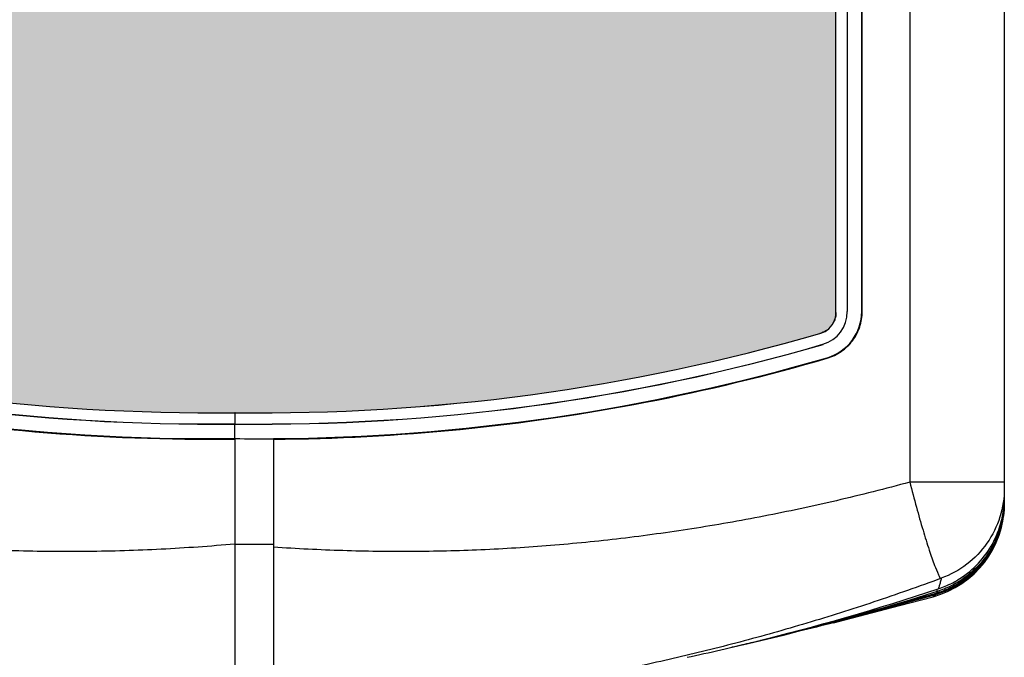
# Model space of a CAD drawing. Header units: millimetres. Extents: x 0 to 420, y 0 to 297.
# Tile 22 of 214: x 302 to 322, y 100 to 113. Entities that reach past the tile are written whole.
import ezdxf

# ---------------------------------------------------------------- set-up
doc = ezdxf.new("R2010")
doc.units = ezdxf.units.MM
doc.layers.add('Line', color=3, linetype='CONTINUOUS', lineweight=25)

msp = doc.modelspace()

# ---------------------------------------------------------------- hatches: boundary and pattern name
at = {"layer": 'Line'}
h = msp.add_hatch(color=18, dxfattribs=at)
edge = h.paths.add_edge_path()
edge.add_line((302.1567578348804, 153.9859115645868), (302.1568485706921, 117.4695194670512))
edge.add_arc((302.6568485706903, 117.4695207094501), 0.5, 180.000142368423, 270.0161339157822)
edge.add_line((302.6569893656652, 116.9695207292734), (306.315092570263, 116.9705508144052))
edge.add_line((306.315092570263, 116.9705508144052), (314.7761220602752, 116.9679981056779))
edge.add_arc((314.7762189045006, 117.4679980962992), 0.5, 269.98890246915, 360)
edge.add_line((315.2762189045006, 117.4679980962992), (315.2762189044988, 147.8335321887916))
edge.add_arc((315.6177482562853, 148.362570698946), 0.6297015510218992, 237.1550822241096, 237.7507855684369)
edge.add_spline(control_points=[(315.281737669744, 147.8300099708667), (316.9849023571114, 146.7447110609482), (318.2478926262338, 145.5618037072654), (318.7403798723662, 144.1958222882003)], knot_values=[3.698615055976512, 3.698615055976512, 3.698615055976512, 3.698615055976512, 4, 4, 4, 4], degree=3, periodic=0)
edge.add_arc((314.2298577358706, 142.4344993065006), 4.84221732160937, 18.844956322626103, 21.33024938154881, ccw=False)
edge.add_line((318.81251336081, 143.9985760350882), (318.812529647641, 106.8213309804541))
edge.add_spline(control_points=[(318.812529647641, 106.8213309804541), (318.8136834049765, 106.7560312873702), (318.7946516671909, 106.6792555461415), (318.7265315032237, 106.5474987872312), (318.6774157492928, 106.4911675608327), (318.5755932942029, 106.419058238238), (318.5276396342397, 106.396002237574), (318.4787565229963, 106.3818405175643)], knot_values=[0, 0, 0, 0, 0.3305453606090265, 0.3305453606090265, 0.6610907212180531, 0.6610907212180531, 0.8931093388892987, 0.8931093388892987, 0.8931093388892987, 0.8931093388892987], degree=3, periodic=0)
edge.add_arc((306.8577495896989, 146.494974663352), 41.762558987, 269.2595468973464, 286.1566081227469, ccw=False)
edge.add_line((306.3180526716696, 104.7359030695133), (306.3121813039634, 104.735905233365))
edge.add_arc((305.8083223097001, 146.4954246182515), 41.762558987, 253.7841653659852, 270.69128173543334, ccw=False)
edge.add_arc((294.2750293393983, 106.8384813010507), 0.462558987, 180.0000000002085, 253.7841653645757, ccw=False)
edge.add_line((293.812470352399, 106.8384813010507), (293.812470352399, 166.0597629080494))
edge.add_spline(control_points=[(293.812470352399, 166.0597629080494), (293.9730152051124, 165.1155009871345), (295.3852320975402, 157.677454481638), (300.456712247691, 154.8683093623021)], knot_values=[2.064254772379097, 2.064254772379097, 2.064254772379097, 2.064254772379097, 3, 3, 3, 3], degree=3, periodic=0)
edge.add_spline(control_points=[(300.456712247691, 154.8683093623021), (300.977405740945, 154.579484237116), (301.5574890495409, 154.2800836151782), (302.1567578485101, 153.9859115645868)], knot_values=[3, 3, 3, 3, 3.085081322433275, 3.085081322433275, 3.085081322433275, 3.085081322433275], degree=3, periodic=0)
h = msp.add_hatch(color=7, dxfattribs=at)
edge = h.paths.add_edge_path(flags=16)
edge.add_spline(control_points=[(297.6852146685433, 137.3495229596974), (297.273839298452, 137.3495229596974), (296.9408916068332, 137.6957885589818), (296.9408916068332, 138.120481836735), (296.9408916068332, 138.5451751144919), (297.273839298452, 138.8899609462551), (297.6852146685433, 138.8899609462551), (298.0951102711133, 138.8899609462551), (298.4280579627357, 138.5451751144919), (298.4280579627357, 138.120481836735), (298.4280579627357, 137.6957885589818), (298.0951102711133, 137.3495229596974), (297.6852146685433, 137.3495229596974)], knot_values=[0, 0, 0, 0, 1, 1, 1, 2, 2, 2, 3, 3, 3, 4, 4, 4, 4], degree=3, periodic=0)
edge = h.paths.add_edge_path()
edge.add_spline(control_points=[(297.6852146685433, 139.023140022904), (297.1850532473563, 139.023140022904), (296.7825564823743, 138.6191634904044), (296.7825564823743, 138.120481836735), (296.7825564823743, 137.6210602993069), (297.1850532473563, 137.217823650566), (297.6852146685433, 137.217823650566), (298.1838963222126, 137.217823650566), (298.5878728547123, 137.6210602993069), (298.5878728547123, 138.120481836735), (298.5878728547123, 138.6191634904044), (298.1838963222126, 139.023140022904), (297.6852146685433, 139.023140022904)], knot_values=[0, 0, 0, 0, 1, 1, 1, 2, 2, 2, 3, 3, 3, 4, 4, 4, 4], degree=3, periodic=0)
edge = h.paths.add_edge_path()
edge.add_spline(control_points=[(307.7550326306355, 110.2131931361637), (307.7550326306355, 110.0592973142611), (307.6129749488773, 109.9335170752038), (307.4354028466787, 109.9335170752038), (307.2578307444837, 109.9335170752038), (307.114293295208, 110.0592973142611), (307.114293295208, 110.2131931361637), (307.114293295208, 110.3685687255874), (307.2578307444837, 110.4943489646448), (307.4354028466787, 110.4943489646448), (307.6129749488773, 110.4943489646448), (307.7550326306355, 110.3685687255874), (307.7550326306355, 110.2131931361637)], knot_values=[0, 0, 0, 0, 1, 1, 1, 2, 2, 2, 3, 3, 3, 4, 4, 4, 4], degree=3, periodic=0)
h.paths.add_polyline_path([(298.2682430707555, 153.4557420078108), (296.9660476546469, 153.4557420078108), (296.9660476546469, 153.7198805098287), (298.2682430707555, 153.7198805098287)])
h.paths.add_polyline_path([(297.6097465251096, 138.7242269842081), (297.7592030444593, 138.7242269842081), (297.7592030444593, 138.2625395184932), (298.2963586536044, 138.2625395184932), (298.2963586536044, 138.1130829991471), (297.0740706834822, 138.1130829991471), (297.0740706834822, 138.2625395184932), (297.6097465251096, 138.2625395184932)], flags=0)
h.paths.add_polyline_path([(297.8968214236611, 137.6676729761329), (297.8968214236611, 137.5196962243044), (297.4721281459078, 137.5196962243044), (297.4721281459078, 137.6676729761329)], flags=0)
h.paths.add_polyline_path([(298.1099079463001, 137.9651062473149), (298.1099079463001, 137.8171294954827), (297.2590416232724, 137.8171294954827), (297.2590416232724, 137.9651062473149)], flags=0)
h.paths.add_polyline_path([(297.7991567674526, 145.1723436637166), (297.4425327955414, 145.1723436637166), (297.4425327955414, 145.70432008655), (296.9053771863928, 145.70432008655), (296.9053771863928, 146.0713024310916), (297.4425327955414, 146.0713024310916), (297.4425327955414, 146.6040187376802), (297.7991567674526, 146.6040187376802), (297.7991567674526, 146.0713024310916), (298.3377921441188, 146.0713024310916), (298.3377921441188, 145.70432008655), (297.7991567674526, 145.70432008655)])
h.paths.add_polyline_path([(297.1598971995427, 129.6687599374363), (296.852105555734, 129.6687599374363), (296.852105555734, 131.3068625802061), (297.1732151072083, 131.3068625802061), (297.8435497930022, 130.2133143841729), (297.8435497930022, 131.3068625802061), (298.151341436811, 131.3068625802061), (298.151341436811, 129.6687599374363), (297.8198735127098, 129.6687599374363), (297.1598971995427, 130.7371520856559)])
h.paths.add_polyline_path([(298.0166825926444, 121.9754188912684), (296.863943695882, 121.9754188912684), (296.863943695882, 123.6002036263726), (297.1939318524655, 123.6002036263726), (297.1939318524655, 122.2521354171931), (298.0166825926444, 122.2521354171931)])
edge = h.paths.add_edge_path()
edge.add_spline(control_points=[(308.6754480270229, 109.3593672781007), (308.6754480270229, 109.3593672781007), (308.9462454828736, 109.1033674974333), (308.9462454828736, 109.1033674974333)], knot_values=[10, 10, 10, 10, 11, 11, 11, 11], degree=3, periodic=0)
edge.add_spline(control_points=[(308.9462454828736, 109.1033674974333), (308.9462454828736, 109.1033674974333), (309.1312164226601, 108.9302346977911), (309.1312164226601, 108.9302346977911)], knot_values=[0, 0, 0, 0, 1, 1, 1, 1], degree=3, periodic=0)
edge.add_spline(control_points=[(309.1312164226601, 108.9302346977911), (309.1312164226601, 108.9302346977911), (309.1396331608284, 108.9224030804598), (309.1535308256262, 108.9094715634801)], knot_values=[1, 1, 1, 1, 1.174403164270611, 1.174403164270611, 1.174403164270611, 1.174403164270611], degree=3, periodic=0)
edge.add_spline(control_points=[(309.1535308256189, 108.9094715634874), (309.4347053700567, 109.5202919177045), (309.03210088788, 110.3670889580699), (308.0065931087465, 110.3670889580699)], knot_values=[2, 2, 2, 2, 2.639907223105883, 2.639907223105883, 2.639907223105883, 2.639907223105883], degree=3, periodic=0)
edge.add_spline(control_points=[(308.0065931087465, 110.3670889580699), (308.0065931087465, 110.3670889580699), (308.0058532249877, 110.3715282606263), (308.0058532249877, 110.3715282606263)], knot_values=[1, 1, 1, 1, 2, 2, 2, 2], degree=3, periodic=0)
edge.add_spline(control_points=[(308.0058532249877, 110.3715282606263), (308.0058532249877, 110.3715282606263), (308.0036335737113, 110.8095394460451), (308.0036335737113, 110.8095394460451)], knot_values=[0, 0, 0, 0, 1, 1, 1, 1], degree=3, periodic=0)
edge.add_spline(control_points=[(308.0036335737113, 110.8095394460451), (308.0036335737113, 110.8095394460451), (308.1234947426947, 110.8117590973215), (308.1234947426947, 110.8117590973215)], knot_values=[6, 6, 6, 6, 7, 7, 7, 7], degree=3, periodic=0)
edge.add_spline(control_points=[(308.1234947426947, 110.8117590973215), (309.5811762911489, 110.7503512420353), (310.0821240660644, 109.4161518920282), (309.5247712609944, 108.564216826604)], knot_values=[5.319699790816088, 5.319699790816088, 5.319699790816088, 5.319699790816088, 5.999999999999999, 5.999999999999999, 5.999999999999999, 5.999999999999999], degree=3, periodic=0)
edge.add_spline(control_points=[(309.5247712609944, 108.564216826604), (309.5247712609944, 108.564216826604), (309.6787304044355, 108.4211946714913), (309.6787304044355, 108.4211946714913)], knot_values=[2, 2, 2, 2, 3, 3, 3, 3], degree=3, periodic=0)
edge.add_spline(control_points=[(309.6787304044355, 108.4211946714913), (309.6787304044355, 108.4211946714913), (309.9598862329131, 108.1592758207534), (309.9598862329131, 108.1592758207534)], knot_values=[3, 3, 3, 3, 4, 4, 4, 4], degree=3, periodic=0)
edge.add_spline(control_points=[(309.9598862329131, 108.1592758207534), (309.9598862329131, 108.1592758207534), (309.7527187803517, 107.9358309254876), (309.7527187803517, 107.9358309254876)], knot_values=[4, 4, 4, 4, 5, 5, 5, 5], degree=3, periodic=0)
edge.add_spline(control_points=[(309.7527187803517, 107.9358309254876), (309.6491350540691, 107.8263281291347), (309.4834010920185, 107.8115304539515), (309.3901757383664, 107.8973569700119)], knot_values=[5, 5, 5, 5, 6, 6, 6, 6], degree=3, periodic=0)
edge.add_spline(control_points=[(309.3901757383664, 107.8973569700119), (309.2984301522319, 107.9831834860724), (309.2836324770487, 107.9979811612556), (309.2836324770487, 107.9979811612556)], knot_values=[6, 6, 6, 6, 7, 7, 7, 7], degree=3, periodic=0)
edge.add_spline(control_points=[(309.2836324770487, 107.9979811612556), (309.2836324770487, 107.9979811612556), (309.2119460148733, 108.0648788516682), (309.1134709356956, 108.15677563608)], knot_values=[7, 7, 7, 7, 7.313154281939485, 7.313154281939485, 7.313154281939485, 7.313154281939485], degree=3, periodic=0)
edge.add_spline(control_points=[(309.1134709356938, 108.15677563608), (308.841237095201, 107.9792145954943), (308.4799880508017, 107.8679858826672), (308.0273098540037, 107.8648020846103)], knot_values=[5, 5, 5, 5, 5.195595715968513, 5.195595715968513, 5.195595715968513, 5.195595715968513], degree=3, periodic=0)
edge.add_spline(control_points=[(308.0273098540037, 107.8648020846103), (308.0273098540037, 107.8648020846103), (308.0184312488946, 107.8648020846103), (308.0184312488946, 107.8648020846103)], knot_values=[4, 4, 4, 4, 5, 5, 5, 5], degree=3, periodic=0)
edge.add_spline(control_points=[(308.0184312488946, 107.8648020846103), (308.0184312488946, 107.8648020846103), (308.0184312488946, 108.2954144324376), (308.0184312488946, 108.2954144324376)], knot_values=[3, 3, 3, 3, 4, 4, 4, 4], degree=3, periodic=0)
edge.add_spline(control_points=[(308.0184312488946, 108.2954144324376), (308.3263778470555, 108.296095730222), (308.5748515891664, 108.3667893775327), (308.7653035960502, 108.4816848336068)], knot_values=[2.815836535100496, 2.815836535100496, 2.815836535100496, 2.815836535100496, 3, 3, 3, 3], degree=3, periodic=0)
edge.add_spline(control_points=[(308.765303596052, 108.4816848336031), (308.6456372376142, 108.5933572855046), (308.5526273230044, 108.6801539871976), (308.5526273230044, 108.6801539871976)], knot_values=[7.643298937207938, 7.643298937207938, 7.643298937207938, 7.643298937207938, 8, 8, 8, 8], degree=3, periodic=0)
edge.add_spline(control_points=[(308.5526273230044, 108.6801539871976), (308.5526273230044, 108.6801539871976), (308.2803500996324, 108.9346740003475), (308.2803500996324, 108.9346740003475)], knot_values=[8, 8, 8, 8, 9, 9, 9, 9], degree=3, periodic=0)
edge.add_spline(control_points=[(308.2803500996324, 108.9346740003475), (308.2803500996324, 108.9346740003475), (308.6754480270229, 109.3593672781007), (308.6754480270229, 109.3593672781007)], knot_values=[9, 9, 9, 9, 10, 10, 10, 10], degree=3, periodic=0)
edge = h.paths.add_edge_path()
edge.add_spline(control_points=[(305.9245602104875, 110.8272966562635), (305.9245602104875, 110.8272966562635), (306.0429416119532, 110.8258168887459), (306.0429416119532, 110.8258168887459)], knot_values=[6, 6, 6, 6, 7, 7, 7, 7], degree=3, periodic=0)
edge.add_spline(control_points=[(306.0429416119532, 110.8258168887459), (306.0429416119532, 110.8258168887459), (306.0414618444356, 110.3870658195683), (306.0414618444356, 110.3870658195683)], knot_values=[0, 0, 0, 0, 1, 1, 1, 1], degree=3, periodic=0)
edge.add_spline(control_points=[(306.0414618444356, 110.3870658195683), (306.0414618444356, 110.3870658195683), (306.0407219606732, 110.3818866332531), (306.0407219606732, 110.3818866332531)], knot_values=[1, 1, 1, 1, 2, 2, 2, 2], degree=3, periodic=0)
edge.add_spline(control_points=[(306.0407219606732, 110.3818866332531), (304.4373938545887, 110.3818866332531), (304.3552667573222, 108.3146514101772), (306.0266641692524, 108.3124317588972)], knot_values=[2, 2, 2, 2, 3, 3, 3, 3], degree=3, periodic=0)
edge.add_spline(control_points=[(306.0266641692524, 108.3124317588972), (306.0266641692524, 108.3124317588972), (306.0266641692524, 107.8810795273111), (306.0266641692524, 107.8810795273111)], knot_values=[3, 3, 3, 3, 4, 4, 4, 4], degree=3, periodic=0)
edge.add_spline(control_points=[(306.0266641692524, 107.8810795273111), (306.0266641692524, 107.8810795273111), (306.0214849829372, 107.8810795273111), (306.0214849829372, 107.8810795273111)], knot_values=[4, 4, 4, 4, 5, 5, 5, 5], degree=3, periodic=0)
edge.add_spline(control_points=[(306.0214849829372, 107.8810795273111), (303.7034291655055, 107.8966170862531), (303.7811169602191, 110.7370308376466), (305.9245602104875, 110.8272966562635)], knot_values=[5, 5, 5, 5, 6, 6, 6, 6], degree=3, periodic=0)
edge = h.paths.add_edge_path()
edge.add_spline(control_points=[(307.725437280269, 109.6272051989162), (307.725437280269, 109.6272051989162), (307.725437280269, 109.2557835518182), (307.725437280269, 109.2557835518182)], knot_values=[10, 10, 10, 10, 11, 11, 11, 11], degree=3, periodic=0)
edge.add_spline(control_points=[(307.725437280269, 109.2557835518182), (307.725437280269, 109.2557835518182), (307.725437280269, 109.0012635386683), (307.725437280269, 109.0012635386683)], knot_values=[0, 0, 0, 0, 1, 1, 1, 1], degree=3, periodic=0)
edge.add_spline(control_points=[(307.725437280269, 109.0012635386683), (307.725437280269, 109.0012635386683), (307.725437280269, 108.6254025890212), (307.725437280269, 108.6254025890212)], knot_values=[1, 1, 1, 1, 2, 2, 2, 2], degree=3, periodic=0)
edge.add_spline(control_points=[(307.725437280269, 108.6254025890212), (307.725437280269, 108.6254025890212), (307.725437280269, 108.2554607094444), (307.725437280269, 108.2554607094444)], knot_values=[2, 2, 2, 2, 3, 3, 3, 3], degree=3, periodic=0)
edge.add_spline(control_points=[(307.725437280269, 108.2554607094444), (307.725437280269, 108.2554607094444), (307.725437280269, 107.8707211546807), (307.725437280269, 107.8707211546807)], knot_values=[3, 3, 3, 3, 4, 4, 4, 4], degree=3, periodic=0)
edge.add_spline(control_points=[(307.725437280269, 107.8707211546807), (307.725437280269, 107.8707211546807), (307.4206051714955, 107.8707211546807), (307.4206051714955, 107.8707211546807)], knot_values=[4, 4, 4, 4, 5, 5, 5, 5], degree=3, periodic=0)
edge.add_spline(control_points=[(307.4206051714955, 107.8707211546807), (307.2667093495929, 107.8707211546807), (307.145368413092, 107.9831834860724), (307.145368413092, 108.1089637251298), (307.145368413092, 108.2347439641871), (307.145368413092, 108.2554607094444), (307.145368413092, 108.2554607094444)], knot_values=[5, 5, 5, 5, 6, 6, 6, 7, 7, 7, 7], degree=3, periodic=0)
edge.add_spline(control_points=[(307.145368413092, 108.2554607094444), (307.145368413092, 108.2554607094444), (307.145368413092, 109.2557835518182), (307.145368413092, 109.2557835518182)], knot_values=[7, 7, 7, 7, 8, 8, 8, 8], degree=3, periodic=0)
edge.add_spline(control_points=[(307.145368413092, 109.2557835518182), (307.145368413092, 109.2557835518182), (307.145368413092, 109.6272051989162), (307.145368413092, 109.6272051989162)], knot_values=[8, 8, 8, 8, 9, 9, 9, 9], degree=3, periodic=0)
edge.add_spline(control_points=[(307.145368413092, 109.6272051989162), (307.145368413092, 109.6272051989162), (307.725437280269, 109.6272051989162), (307.725437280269, 109.6272051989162)], knot_values=[9, 9, 9, 9, 10, 10, 10, 10], degree=3, periodic=0)
edge = h.paths.add_edge_path()
edge.add_spline(control_points=[(306.8819697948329, 110.8406145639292), (306.8819697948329, 110.8406145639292), (306.8819697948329, 110.2087538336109), (306.8819697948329, 110.2087538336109)], knot_values=[10, 10, 10, 10, 11, 11, 11, 11], degree=3, periodic=0)
edge.add_spline(control_points=[(306.8819697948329, 110.2087538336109), (306.8819697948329, 110.2087538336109), (306.8819697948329, 109.7796212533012), (306.8819697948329, 109.7796212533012)], knot_values=[0, 0, 0, 0, 1, 1, 1, 1], degree=3, periodic=0)
edge.add_spline(control_points=[(306.8819697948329, 109.7796212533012), (306.8819697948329, 109.7796212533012), (306.8819697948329, 109.1403616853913), (306.8819697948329, 109.1403616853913)], knot_values=[1, 1, 1, 1, 2, 2, 2, 2], degree=3, periodic=0)
edge.add_spline(control_points=[(306.8819697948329, 109.1403616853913), (306.8819697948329, 109.1403616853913), (306.8819697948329, 108.5129402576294), (306.8819697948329, 108.5129402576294)], knot_values=[2, 2, 2, 2, 3, 3, 3, 3], degree=3, periodic=0)
edge.add_spline(control_points=[(306.8819697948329, 108.5129402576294), (306.8819697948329, 108.5129402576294), (306.8819697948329, 107.8618425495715), (306.8819697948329, 107.8618425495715)], knot_values=[3, 3, 3, 3, 4, 4, 4, 4], degree=3, periodic=0)
edge.add_spline(control_points=[(306.8819697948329, 107.8618425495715), (306.8819697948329, 107.8618425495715), (306.5786174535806, 107.8618425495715), (306.5786174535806, 107.8618425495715)], knot_values=[4, 4, 4, 4, 5, 5, 5, 5], degree=3, periodic=0)
edge.add_spline(control_points=[(306.5786174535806, 107.8618425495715), (306.4247216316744, 107.8618425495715), (306.3033806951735, 108.0512527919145), (306.3033806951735, 108.2643393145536), (306.3033806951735, 108.4759460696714), (306.3033806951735, 108.5129402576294), (306.3033806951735, 108.5129402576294)], knot_values=[5, 5, 5, 5, 6, 6, 6, 7, 7, 7, 7], degree=3, periodic=0)
edge.add_spline(control_points=[(306.3033806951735, 108.5129402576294), (306.3033806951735, 108.5129402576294), (306.3033806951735, 110.2087538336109), (306.3033806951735, 110.2087538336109)], knot_values=[7, 7, 7, 7, 8, 8, 8, 8], degree=3, periodic=0)
edge.add_spline(control_points=[(306.3033806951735, 110.2087538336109), (306.3033806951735, 110.2087538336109), (306.3033806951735, 110.8406145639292), (306.3033806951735, 110.8406145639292)], knot_values=[8, 8, 8, 8, 9, 9, 9, 9], degree=3, periodic=0)
edge.add_spline(control_points=[(306.3033806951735, 110.8406145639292), (306.3033806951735, 110.8406145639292), (306.8819697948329, 110.8406145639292), (306.8819697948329, 110.8406145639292)], knot_values=[9, 9, 9, 9, 10, 10, 10, 10], degree=3, periodic=0)
edge = h.paths.add_edge_path(flags=0)
edge.add_line((297.7592030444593, 138.1130829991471), (297.6097465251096, 138.1130829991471))

# ---------------------------------------------------------------- linework, layer by layer
at = {"layer": 'Line', "color": 7, "linetype": 'Continuous'}
for p, q in [((322.3125, 194.0799731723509), (322.3125, 102.920026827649)), ((320.3474048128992, 193.7104486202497), (320.3474048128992, 103.2895513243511)), ((318.8125296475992, 106.8213309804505), (318.8124931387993, 190.1584813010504)), ((319.0439137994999, 190.1600000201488), (319.0439137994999, 106.8399691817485)), ((319.0474048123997, 190.1600000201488), (319.0474048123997, 106.8400000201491)), ((319.347404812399, 106.8400000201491), (319.347404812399, 190.1600000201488)), ((319.3573943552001, 106.8400000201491), (319.3573943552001, 190.1600000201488)), ((306.3180526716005, 104.7359030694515), (306.3121813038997, 104.7359052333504)), ((306.3125, 104.7357964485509), (306.3125, 104.5034913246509)), ((306.3125, 104.2000000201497), (306.3125, 104.5000000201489)), ((306.3125, 104.1860347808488), (306.3125, 98.50758346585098)), ((307.1124999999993, 104.1835577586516), (307.1124999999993, 98.52698023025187)), ((322.3125, 103.2895513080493), (320.3474048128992, 103.2895513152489)), ((322.3125, 102.9200268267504), (322.3061901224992, 102.920026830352)), ((322.3125, 102.9027000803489), (322.3125, 102.8641339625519)), ((322.3125, 102.8406198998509), (322.3125, 102.8387472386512)), ((306.3125, 102.0018406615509), (307.1124999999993, 102.0018406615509)), ((317.7475918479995, 100.1121075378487), (320.9024737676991, 100.9832133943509)), ((320.8798913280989, 100.946595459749), (318.7635061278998, 100.3649313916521)), ((320.9075038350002, 100.9929629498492), (320.9024737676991, 100.9832133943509)), ((320.9174786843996, 101.0141708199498), (320.9075038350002, 100.9929629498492)), ((320.8311477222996, 100.9071621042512), (320.8262551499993, 100.9061063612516)), ((316.8653600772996, 99.90237868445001), (317.7476033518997, 100.1121103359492))]:
    msp.add_line(p, q, dxfattribs=at)
at = {"layer": 'Line', "color": 7, "lineweight": 0}
for p, q in [((318.8125296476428, 106.8213309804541), (318.8125131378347, 144.5075523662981)), ((318.812529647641, 106.8213309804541), (318.81251336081, 143.9985760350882))]:
    msp.add_line(p, q, dxfattribs=at)
at = {"layer": 'Line', "color": 7, "linetype": 'Continuous', "lineweight": 0}
for q in [(306.3121813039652, 104.735905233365), (306.3121813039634, 104.735905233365)]:
    msp.add_line((306.3180526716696, 104.7359030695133), q, dxfattribs=at)
at = {"layer": 'Line', "color": 7, "linetype": 'Continuous'}
msp.add_lwpolyline([(318.7634796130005, 100.3649246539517), (318.9952497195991, 100.4240728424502), (320.1359016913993, 100.7216368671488), (320.8312409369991, 100.9071871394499)], dxfattribs=at)
for centre, radius, start, end in [((318.3475137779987, 106.8276493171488), 0.696508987, 286.1566081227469, 1.013501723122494), ((318.347404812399, 106.8400000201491), 1, 286.2777073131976, 0), ((305.8083223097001, 146.4954246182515), 41.762558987, 253.7841653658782, 270.6952988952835), ((306.8577495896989, 146.494974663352), 41.762558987, 269.2555132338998, 286.1566081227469), ((305.8057929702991, 146.4969433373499), 42, 253.784165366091, 270.691259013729), ((305.8057929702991, 146.4969433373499), 41.99650898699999, 253.784165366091, 270.6913164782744), ((306.8552202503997, 146.4964933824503), 41.99650898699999, 269.2595468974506, 286.1566081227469), ((306.8552202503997, 146.4964933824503), 42, 269.2596084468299, 286.1566081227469), ((305.7647400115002, 146.1964279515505), 42, 253.7219768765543, 270.7472672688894), ((306.8553817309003, 146.1964912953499), 42, 270.352226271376, 286.2777073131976), ((306.8553817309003, 146.1964912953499), 42.003491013, 269.2594496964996, 270.3507299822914), ((320.3125, 102.8387474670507), 2, 285.0318919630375, 0)]:
    msp.add_arc(centre, radius, start, end, dxfattribs=at)
at = {"layer": 'Line', "color": 7, "linetype": 'Continuous', "lineweight": 0}
for centre, start, end in [((305.8083223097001, 146.4954246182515), 253.7841653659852, 270.6912817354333), ((305.8083223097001, 146.4954246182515), 253.7841653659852, 270.6912817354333), ((306.8577495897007, 146.494974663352), 269.2595468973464, 286.1566081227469), ((306.8577495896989, 146.494974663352), 269.2595468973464, 286.1566081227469)]:
    msp.add_arc(centre, 41.762558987, start, end, dxfattribs=at)
at = {"layer": 'Line', "color": 7, "linetype": 'Continuous'}
for points, knots in [([(318.4787565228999, 106.3818405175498), (318.5281055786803, 106.3961372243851), (318.6424593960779, 106.4509518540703), (318.7745393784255, 106.6040116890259), (318.8137918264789, 106.7498949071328), (318.8125296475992, 106.8213309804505)], [0, 0, 0, 0, 0.1541347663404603, 0.3721627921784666, 0.5865044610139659, 0.5865044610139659, 0.5865044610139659, 0.5865044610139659]), ([(318.6305601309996, 105.8702839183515), (318.6824849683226, 105.8854623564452), (318.7840773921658, 105.9242522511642), (318.9250332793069, 106.0060207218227), (319.0511143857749, 106.1093170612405), (319.1590168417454, 106.2314603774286), (319.2459730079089, 106.3692991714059), (319.3097377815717, 106.519292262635), (319.348667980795, 106.677518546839), (319.3573943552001, 106.7859060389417), (319.3573943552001, 106.8400000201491)], [0, 0, 0, 0, 0.1622934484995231, 0.3245812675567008, 0.486864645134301, 0.6491435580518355, 0.8114184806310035, 0.9736926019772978, 1.135969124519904, 1.298251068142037, 1.298251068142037, 1.298251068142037, 1.298251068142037]), ([(318.7914984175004, 106.6863976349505, 42.0675), (318.7833074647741, 106.6612798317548, 42.0675), (318.7634361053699, 106.6144929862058, 42.06750000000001), (318.736504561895, 106.57146648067, 42.0675), (318.7221892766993, 106.5520355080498, 42.0675)], [0, 0, 0, 0, 0.0792588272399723, 0.15166332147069, 0.15166332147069, 0.15166332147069, 0.15166332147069]), ([(318.7914984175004, 106.6863976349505, 42.0675), (318.7833074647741, 106.6612798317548, 42.0675), (318.7634361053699, 106.6144929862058, 42.06750000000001), (318.736504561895, 106.57146648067, 42.0675), (318.7221892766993, 106.5520355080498, 42.0675)], [0, 0, 0, 0, 0.0792588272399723, 0.15166332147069, 0.15166332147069, 0.15166332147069, 0.15166332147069]), ([(318.7914741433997, 106.6863508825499, 42.0675), (318.7832841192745, 106.6612395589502, 42.0675), (318.7634207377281, 106.6144741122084, 42.0675), (318.7365035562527, 106.5714657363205, 42.0675), (318.7221998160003, 106.552046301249, 42.0675)], [0, 0, 0, 0, 0.0792394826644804, 0.1515955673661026, 0.1515955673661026, 0.1515955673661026, 0.1515955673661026]), ([(293.9893397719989, 105.8702869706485), (295.3201372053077, 105.4812662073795), (298.0222774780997, 104.8346407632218), (302.1495397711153, 104.2705503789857), (304.9261069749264, 104.1683804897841), (306.3125, 104.1860347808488)], [0, 0, 0, 0, 4.159474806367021, 8.318977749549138, 12.47849402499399, 12.47849402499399, 12.47849402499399, 12.47849402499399]), ([(307.1124999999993, 104.1835577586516), (308.4096220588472, 104.1918913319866), (311.0047560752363, 104.3289013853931), (314.8600880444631, 104.8934850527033), (317.3855260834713, 105.5063410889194), (318.6305601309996, 105.8702839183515)], [0, 0, 0, 0, 3.891446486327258, 7.782882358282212, 11.6742930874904, 11.6742930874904, 11.6742930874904, 11.6742930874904]), ([(306.3125, 102.0018406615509), (305.802311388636, 101.9556988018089), (304.7828604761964, 101.8836974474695), (303.2527746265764, 101.8369868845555), (301.7231586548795, 101.8513757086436), (300.1877939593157, 101.9273342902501), (298.6398633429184, 102.0657836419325), (297.0747822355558, 102.268444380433), (295.4905081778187, 102.5372202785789), (293.8864745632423, 102.8743866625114), (292.8158856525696, 103.1433141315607), (292.277595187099, 103.28955142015)], [0, 0, 0, 0, 1.536812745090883, 3.065014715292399, 4.591232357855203, 6.124627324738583, 7.67552307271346, 9.252339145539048, 10.85784890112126, 12.49500849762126, 14.16841153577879, 14.16841153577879, 14.16841153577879, 14.16841153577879]), ([(320.3474048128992, 103.2895513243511), (319.8407188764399, 103.1518996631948), (318.8325898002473, 102.897457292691), (317.3215463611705, 102.574399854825), (315.8269212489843, 102.311970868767), (314.3479530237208, 102.1083212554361), (312.884281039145, 101.9620977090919), (311.4341326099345, 101.8719004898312), (309.9922755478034, 101.8366066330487), (308.5522249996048, 101.8555600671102), (307.5926696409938, 101.9043503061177), (307.1124999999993, 101.9378026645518)], [0, 0, 0, 0, 1.575153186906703, 3.11840836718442, 4.634585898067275, 6.126575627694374, 7.596154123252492, 9.046431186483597, 10.4844077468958, 11.92198761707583, 13.36598813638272, 13.36598813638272, 13.36598813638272, 13.36598813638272]), ([(320.3474048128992, 103.2895513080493), (320.3916176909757, 103.1160515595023), (320.4803523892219, 102.7818965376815), (320.6140300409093, 102.3081634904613), (320.7390078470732, 101.9093609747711), (320.8430981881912, 101.5839310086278), (320.9265281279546, 101.4140257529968), (320.9719314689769, 101.2910515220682), (321.0013222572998, 101.2897696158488)], [0, 0, 0, 0, 0.5371335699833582, 1.038502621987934, 1.471122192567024, 1.806611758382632, 2.023581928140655, 2.111838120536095, 2.111838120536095, 2.111838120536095, 2.111838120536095]), ([(322.3125, 103.1666283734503), (322.3125000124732, 102.9642986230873), (322.2501057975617, 102.5569458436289), (321.9777378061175, 102.0042101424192), (321.5524030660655, 101.5582680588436), (321.1913419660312, 101.3594503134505), (321.0013230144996, 101.289769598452)], [0, 0, 0, 0, 0.6069892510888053, 1.214021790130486, 1.821125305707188, 2.428301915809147, 2.428301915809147, 2.428301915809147, 2.428301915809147]), ([(321.0802587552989, 101.1225843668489), (321.1880417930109, 101.1674901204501), (321.4405496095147, 101.2994324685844), (321.7898528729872, 101.5906310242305), (322.0854578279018, 101.9999305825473), (322.2705172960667, 102.4692944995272), (322.3124838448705, 102.8037376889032), (322.3125, 102.9701930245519)], [0, 0, 0, 0, 0.3502904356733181, 0.8500181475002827, 1.349698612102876, 1.849187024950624, 2.348553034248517, 2.348553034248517, 2.348553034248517, 2.348553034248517]), ([(322.3121649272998, 102.8837550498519), (322.3092995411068, 102.7277611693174), (322.2652431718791, 102.4032706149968), (322.0811832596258, 101.9414286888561), (321.7803648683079, 101.5303624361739), (321.4358392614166, 101.2482812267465), (321.1933616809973, 101.1218479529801), (321.0974381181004, 101.0809317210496)], [0, 0, 0, 0, 0.4680605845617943, 0.9720361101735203, 1.476055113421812, 1.98012976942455, 2.292986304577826, 2.292986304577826, 2.292986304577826, 2.292986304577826]), ([(321.1061614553, 101.0585719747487), (321.1951702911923, 101.0971019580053), (321.4320092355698, 101.2205451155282), (321.7740618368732, 101.4977333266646), (322.0783775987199, 101.9104733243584), (322.2691897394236, 102.3861207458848), (322.3124835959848, 102.7257807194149), (322.3125, 102.8948154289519)], [0, 0, 0, 0, 0.2909711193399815, 0.7984099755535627, 1.305790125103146, 1.812981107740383, 2.320085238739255, 2.320085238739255, 2.320085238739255, 2.320085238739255]), ([(322.3121545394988, 102.8273089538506), (322.309199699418, 102.6689113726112), (322.2637621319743, 102.339394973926), (322.0740247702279, 101.8713513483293), (321.7643979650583, 101.4567848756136), (321.4249467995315, 101.1865464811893), (321.1950432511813, 101.0675479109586), (321.114869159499, 101.0324455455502)], [0, 0, 0, 0, 0.475275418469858, 0.9870501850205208, 1.498913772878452, 2.010846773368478, 2.273412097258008, 2.273412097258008, 2.273412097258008, 2.273412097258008]), ([(321.0013230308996, 101.28976954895), (320.5368457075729, 101.1182308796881), (319.6096048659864, 100.7920096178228), (318.2133806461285, 100.3496885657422), (316.8218771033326, 99.95698501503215), (315.4341373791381, 99.61279172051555), (314.0501044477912, 99.31630322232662), (312.6693471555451, 99.06665573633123), (311.6682314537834, 98.9187377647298), (311.1281482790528, 98.84935021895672), (311.0483475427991, 98.83932439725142)], [0, 0, 0, 0, 1.485423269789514, 2.948286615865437, 4.393141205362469, 5.822247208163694, 7.236918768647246, 8.638703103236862, 10.03098472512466, 10.27226893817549, 10.27226893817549, 10.27226893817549, 10.27226893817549]), ([(321.0013230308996, 101.28976954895), (320.9949471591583, 101.2618748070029), (320.9822561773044, 101.2094204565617), (320.9619089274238, 101.1361026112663), (320.9472239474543, 101.0909463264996), (320.9397500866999, 101.0701319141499)], [0, 0, 0, 0, 0.0858423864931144, 0.1618741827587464, 0.2282208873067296, 0.2282208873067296, 0.2282208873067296, 0.2282208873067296]), ([(315.7145478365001, 99.64497947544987), (316.1841522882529, 99.7459356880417), (317.9440365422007, 100.1515212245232), (319.6813514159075, 100.6536087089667), (320.9397500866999, 101.0701319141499)], [0, 0, 0, 0, 1.441001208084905, 5.417624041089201, 5.417624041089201, 5.417624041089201, 5.417624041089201]), ([(320.9174954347, 101.01418068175), (320.9280476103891, 101.0230235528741), (320.9145568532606, 101.0449058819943), (320.9078692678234, 101.0585542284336), (320.9069528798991, 101.060472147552)], [0, 0, 0, 0, 0.041302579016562, 0.0476793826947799, 0.0476793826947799, 0.0476793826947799, 0.0476793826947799])]:
    msp.add_open_spline(points, degree=3, knots=knots, dxfattribs=at)
at = {"layer": 'Line', "color": 7, "linetype": 'Continuous', "lineweight": 0}
for points in [[(318.8125296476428, 106.8213309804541), (318.8136834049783, 106.7560312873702), (318.7946516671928, 106.6792555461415), (318.7265315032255, 106.5474987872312), (318.6774157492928, 106.4911675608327), (318.5755932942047, 106.419058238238), (318.5276396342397, 106.396002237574), (318.4787565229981, 106.3818405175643)], [(318.812529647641, 106.8213309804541), (318.8136834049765, 106.7560312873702), (318.7946516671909, 106.6792555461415), (318.7265315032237, 106.5474987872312), (318.6774157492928, 106.4911675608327), (318.5755932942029, 106.419058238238), (318.5276396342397, 106.396002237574), (318.4787565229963, 106.3818405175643)]]:
    msp.add_open_spline(points, degree=3, knots=[0, 0, 0, 0, 0.3305453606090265, 0.3305453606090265, 0.6610907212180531, 0.6610907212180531, 0.8931093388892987, 0.8931093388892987, 0.8931093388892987, 0.8931093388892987], dxfattribs=at)
at = {"layer": 'Line', "color": 7, "linetype": 'Continuous'}
for points in [[(318.8125296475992, 106.8213309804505, 42.0675), (318.8133341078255, 106.7758006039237, 42.0675), (318.8055941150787, 106.7296439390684, 42.0675), (318.7914741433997, 106.6863508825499, 42.0675)], [(318.812547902, 106.8213592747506, 42.0675), (318.8133522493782, 106.775835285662, 42.0675), (318.8056145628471, 106.7296852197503, 42.0675), (318.7914984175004, 106.6863976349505, 42.0675)], [(318.812547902, 106.8213592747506, 42.0675), (318.8133522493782, 106.775835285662, 42.0675), (318.8056145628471, 106.7296852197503, 42.0675), (318.7914984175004, 106.6863976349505, 42.0675)], [(318.6137564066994, 106.4461031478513, 42.0675), (318.5728436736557, 106.4176426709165, 42.0675), (318.5266263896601, 106.3957086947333, 42.0675), (318.4787565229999, 106.3818405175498, 42.0675)], [(318.6136830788, 106.4460677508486, 42.0675), (318.5727934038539, 106.417638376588, 42.0675), (318.5266094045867, 106.3957267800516, 42.0675), (318.4787747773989, 106.3818688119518, 42.0675)], [(318.6136830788, 106.4460677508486, 42.0675), (318.5727934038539, 106.417638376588, 42.0675), (318.5266094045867, 106.3957267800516, 42.0675), (318.4787747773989, 106.3818688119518, 42.0675)], [(322.3125, 102.8641339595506), (322.3124988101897, 102.8518584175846), (322.3123834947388, 102.8395823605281), (322.3121545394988, 102.8273089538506)], [(322.3125, 102.9200268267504), (322.3124988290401, 102.9079357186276), (322.3123869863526, 102.8958441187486), (322.3121649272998, 102.8837550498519)], [(320.9174786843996, 101.0141708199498), (319.7456133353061, 100.6427989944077), (318.5604954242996, 100.3107044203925), (317.3657977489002, 100.021078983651)], [(320.8798913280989, 100.946595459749), (320.8745343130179, 100.9393119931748), (320.8686920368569, 100.9323209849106), (320.8621613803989, 100.9260682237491)], [(320.8799058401, 100.9466042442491), (320.8887806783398, 100.9516181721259), (320.8825785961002, 100.9679936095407), (320.8780545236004, 100.9771278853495)], [(320.9135848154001, 100.9568927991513), (320.902383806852, 100.9533632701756), (320.891151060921, 100.949932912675), (320.8798891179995, 100.9466029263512)], [(320.9024714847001, 100.9832207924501), (320.910848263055, 100.9858105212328), (320.9192080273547, 100.9884559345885), (320.9275497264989, 100.9911565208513)], [(320.9384844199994, 100.9649192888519), (320.9302023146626, 100.962189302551), (320.9219021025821, 100.9595136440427), (320.9135848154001, 100.9568927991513)], [(320.9587706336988, 101.0277683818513), (320.9450563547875, 101.0230876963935), (320.9312900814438, 101.0185566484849), (320.9174765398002, 101.0141775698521)], [(320.9275497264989, 100.9911565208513), (320.9412908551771, 100.9956051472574), (320.9549842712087, 101.000203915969), (320.9686253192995, 101.0049505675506)], [(320.9791790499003, 100.9788213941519), (320.9656648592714, 100.9740415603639), (320.9520984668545, 100.9694068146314), (320.9384844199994, 100.9649192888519)], [(320.9397484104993, 101.0701369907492), (320.9872103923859, 101.0858430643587), (321.0341105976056, 101.1033576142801), (321.0802587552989, 101.1225843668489)], [(321.0974381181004, 101.0809317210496), (321.0519043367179, 101.0615092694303), (321.0056202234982, 101.0437581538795), (320.9587706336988, 101.0277683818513)], [(320.9686253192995, 101.0049505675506), (321.0150985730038, 101.0211217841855), (321.0610043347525, 101.0390244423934), (321.1061614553, 101.0585719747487)], [(321.114869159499, 101.0324455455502), (321.0703181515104, 101.012939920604), (321.0250296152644, 100.9950382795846), (320.9791790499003, 100.9788213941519)], [(320.8443111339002, 100.912579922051), (320.8401660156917, 100.9102863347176), (320.8357411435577, 100.9084092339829), (320.8311682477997, 100.9071718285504)], [(320.8621613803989, 100.9260682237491), (320.8567745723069, 100.9209106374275), (320.8508365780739, 100.9161905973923), (320.8443111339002, 100.912579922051)], [(318.7635022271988, 100.3649467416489), (318.5258309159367, 100.3045500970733), (318.2877592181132, 100.2457073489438), (318.0493145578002, 100.1884399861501)], [(317.0433994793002, 99.94400816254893), (316.9840765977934, 99.93002673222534), (316.9247289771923, 99.91614985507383), (316.8653571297, 99.90237784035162)], [(317.3657977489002, 100.021078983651), (317.2584140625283, 99.99504641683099), (317.1509470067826, 99.96935535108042), (317.0433994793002, 99.94400816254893)], [(316.8653571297, 99.90237784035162), (316.7935177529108, 99.88571383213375), (316.7216426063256, 99.86920328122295), (316.6497326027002, 99.85284673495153)]]:
    msp.add_open_spline(points, degree=3, dxfattribs=at)

doc.saveas('drawing.dxf')
